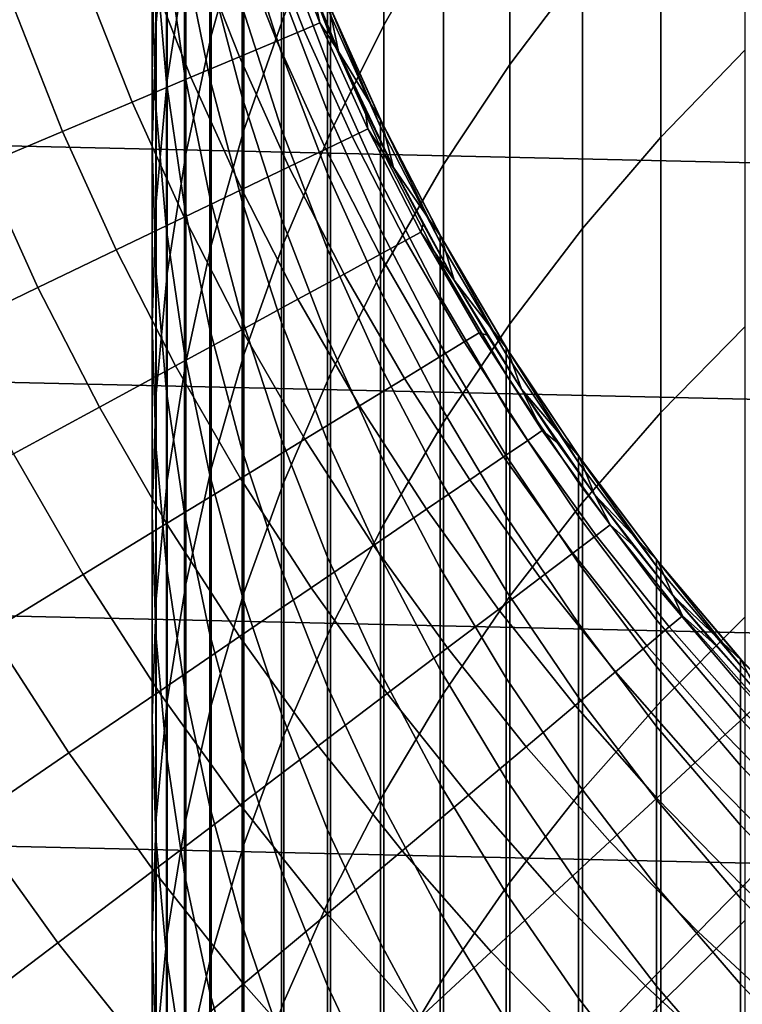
# Model space of a CAD drawing. Header units: metres. Extents: x -28 to 70, y -218 to 27.
# Tile 99 of 246: x -12.63 to -8.91, y -9.74 to -4.66. Entities that reach past the tile are written whole.
import ezdxf

# ---------------------------------------------------------------- set-up
doc = ezdxf.new("R2010")
doc.units = ezdxf.units.M
doc.layers.add('solid_10_261_002_XXX', color=7, linetype='CONTINUOUS')

msp = doc.modelspace()

# ---------------------------------------------------------------- linework, layer by layer
at = {"layer": 'solid_10_261_002_XXX'}
for points in [[(27.045177, -4.980701, -5), (-27.243832, -3.744787, -5), (-27.386063, -2.50062, -5), (27.243832, -3.744787, -5)], [(-10.756376, -3.50383, 394.114197), (-10.756376, -4.684713, 396.734344), (-10.447225, -4.145188, 396.98642), (-10.447225, -2.957621, 394.35144)], [(-11.645746, -3.727912, 387.903503), (-11.645746, -4.739068, 390.519836), (-11.477005, -4.136576, 390.762207), (-11.477005, -3.119025, 388.129333)], [(-10.105136, -3.622234, 397.230774), (-10.105136, -4.8882, 399.846497), (-9.731189, -4.390095, 400.096039), (-9.731189, -3.117499, 397.466583)], [(-11.930133, -3.823227, 382.003693), (-11.930133, -4.673193, 384.619598), (-11.872668, -4.040283, 384.834839), (-11.872668, -3.184673, 382.201569)], [(-11.872668, -4.040283, 384.834839), (-11.872668, -4.967502, 387.443787), (-11.777773, -4.34472, 387.674774), (-11.777773, -3.411424, 385.048706)], [(-9.326563, -3.911541, 400.335754), (-9.326563, -5.262212, 402.942444), (-8.892533, -4.811148, 403.184021), (-8.892533, -3.454046, 400.564941)], [(-11.031618, -4.065094, 393.870422), (-11.031618, -5.239108, 396.475311), (-10.756376, -4.684713, 396.734344), (-10.756376, -3.50383, 394.114197)], [(-11.477005, -4.136576, 390.762207), (-11.477005, -5.225663, 393.366302), (-11.272079, -4.639642, 393.62085), (-11.272079, -3.54382, 391.000641)], [(-11.876726, -4.288839, 376.217834), (-11.876726, -4.980593, 378.823181), (-11.932165, -4.336708, 379.003601), (-11.932165, -3.640267, 376.380585)], [(-10.447225, -4.145188, 396.98642), (-10.447225, -5.404285, 399.587952), (-10.105136, -4.8882, 399.846497), (-10.105136, -3.622234, 397.230774)], [(-11.932165, -4.336708, 379.003601), (-11.932165, -5.104537, 381.606628), (-11.949986, -4.463854, 381.805145), (-11.949986, -3.690842, 379.18457)], [(-11.783843, -4.317218, 373.450439), (-11.783843, -4.933372, 376.056091), (-11.876726, -4.288839, 376.217834), (-11.876726, -3.668509, 373.594513)], [(26.79051, -6.206317, -5), (-27.045177, -4.980701, -5), (-27.243832, -3.744787, -5), (27.045177, -4.980701, -5)], [(-11.777773, -4.34472, 387.674774), (-11.777773, -5.349396, 390.274323), (-11.645746, -4.739068, 390.519836), (-11.645746, -3.727912, 387.903503)], [(-11.65381, -4.418724, 370.703857), (-11.65381, -4.959816, 373.307739), (-11.783843, -4.317218, 373.450439), (-11.783843, -3.772468, 370.828979)], [(-11.949986, -4.463854, 381.805145), (-11.949986, -5.30816, 384.403656), (-11.930133, -4.673193, 384.619598), (-11.930133, -3.823227, 382.003693)], [(-11.284048, -4.506516, 362.676575), (-11.284048, -4.828312, 365.281036), (-11.487036, -4.194735, 365.368134), (-11.487036, -3.870796, 362.746307)], [(-9.731189, -4.390095, 400.096039), (-9.731189, -5.73404, 402.689728), (-9.326563, -5.262212, 402.942444), (-9.326563, -3.911541, 400.335754)], [(-11.487036, -4.590166, 367.980133), (-11.487036, -5.056796, 370.580322), (-11.65381, -4.418724, 370.703857), (-11.65381, -3.948958, 368.086182)], [(-11.045485, -4.596287, 354.806915), (-11.045485, -4.703091, 357.411865), (-11.284048, -4.076894, 357.446106), (-11.284048, -3.969388, 354.824036)], [(-11.930133, -4.673193, 384.619598), (-11.930133, -5.594297, 387.211334), (-11.872668, -4.967502, 387.443787), (-11.872668, -4.040283, 384.834839)], [(-11.272079, -4.639642, 393.62085), (-11.272079, -5.806625, 396.210144), (-11.031618, -5.239108, 396.475311), (-11.031618, -4.065094, 393.870422)], [(-11.38882, -4.145191, 177.966064), (-11.168041, -4.707724, 177.966064), (-11.084975, -4.672709, 179.490997), (-11.304111, -4.11436, 179.490997)], [(-11.304111, -4.11436, 179.490997), (-11.084975, -4.672709, 179.490997), (-11.117929, -4.515712, 181), (-11.238135, -4.207651, 181)], [(-11.045485, -4.703091, 357.411865), (-11.045485, -4.881009, 360.012939), (-11.284048, -4.255981, 360.06427), (-11.284048, -4.076894, 357.446106)], [(-11.645746, -4.739068, 390.519836), (-11.645746, -5.82131, 393.107574), (-11.477005, -5.225663, 393.366302), (-11.477005, -4.136576, 390.762207)], [(-11.530307, -4.196689, 176.445908), (-11.306786, -4.76621, 176.445908), (-11.168041, -4.707724, 177.966064), (-11.38882, -4.145191, 177.966064)], [(-10.756376, -4.684713, 396.734344), (-10.756376, -5.936723, 399.321228), (-10.447225, -5.404285, 399.587952), (-10.447225, -4.145188, 396.98642)], [(-11.728351, -4.268771, 174.932922), (-11.500991, -4.848074, 174.932922), (-11.306786, -4.76621, 176.445908), (-11.530307, -4.196689, 176.445908)], [(-11.284048, -4.828312, 365.281036), (-11.284048, -5.221128, 367.875763), (-11.487036, -4.590166, 367.980133), (-11.487036, -4.194735, 365.368134)], [(-11.117929, -4.515712, 181), (-10.98928, -4.820345, 181), (-10.989121, -4.82057, 219.199997), (-11.238251, -4.207343, 219.199997)], [(-11.040513, -4.572667, 219.199997), (-11.238251, -4.207343, 219.199997), (-10.989121, -4.82057, 219.199997)], [(-11.982639, -4.361324, 173.429489), (-11.75035, -4.953188, 173.429489), (-11.500991, -4.848074, 174.932922), (-11.728351, -4.268771, 174.932922)], [(-11.045485, -4.881009, 360.012939), (-11.045485, -5.129909, 362.608185), (-11.284048, -4.506516, 362.676575), (-11.284048, -4.255981, 360.06427)], [(-11.783843, -4.933372, 376.056091), (-11.783843, -5.620467, 378.64389), (-11.876726, -4.980593, 378.823181), (-11.876726, -4.288839, 376.217834)], [(-11.65381, -4.959816, 373.307739), (-11.65381, -5.571831, 375.895874), (-11.783843, -4.933372, 376.056091), (-11.783843, -4.317218, 373.450439)], [(-12.292773, -4.474204, 171.937958), (-12.054471, -5.081386, 171.937958), (-11.75035, -4.953188, 173.429489), (-11.982639, -4.361324, 173.429489)], [(-11.876726, -4.980593, 378.823181), (-11.876726, -5.743253, 381.408691), (-11.932165, -5.104537, 381.606628), (-11.932165, -4.336708, 379.003601)], [(-11.872668, -4.967502, 387.443787), (-11.872668, -5.965638, 390.026428), (-11.777773, -5.349396, 390.274323), (-11.777773, -4.34472, 387.674774)], [(-11.487036, -5.056796, 370.580322), (-11.487036, -5.594276, 373.16684), (-11.65381, -4.959816, 373.307739), (-11.65381, -4.418724, 370.703857)], [(-10.105136, -4.8882, 399.846497), (-10.105136, -6.225143, 402.426666), (-9.731189, -5.73404, 402.689728), (-9.731189, -4.390095, 400.096039)], [(-11.932165, -5.104537, 381.606628), (-11.932165, -5.94318, 384.187714), (-11.949986, -5.30816, 384.403656), (-11.949986, -4.463854, 381.805145)], [(-12.658262, -4.607231, 170.460709), (-12.412875, -5.232466, 170.460709), (-12.054471, -5.081386, 171.937958), (-12.292773, -4.474204, 171.937958)], [(-11.045485, -5.129909, 362.608185), (-11.045485, -5.449604, 365.195648), (-11.284048, -4.828312, 365.281036), (-11.284048, -4.506516, 362.676575)], [(-11.084975, -4.672709, 179.490997), (-10.98928, -4.820345, 181), (-11.117929, -4.515712, 181)], [(-11.045485, -4.596287, 354.806915), (-11.045485, -4.560677, 352.200012), (-11.04036, -4.573067, 352.200012), (-10.772099, -5.208813, 354.790161)], [(-11.040513, -4.572667, 219.199997), (-10.989121, -4.82057, 219.199997), (-10.766669, -5.184721, 219.199997)], [(-11.040513, -4.572667, 219.199997), (-10.766669, -5.184721, 219.199997), (-10.772099, -5.173432, 352.200012), (-11.04036, -4.573067, 352.200012)], [(-10.772099, -5.208813, 354.790161), (-11.04036, -4.573067, 352.200012), (-10.772099, -5.173432, 352.200012)], [(-13.078532, -4.760197, 169.000046), (-12.824999, -5.40619, 169.000046), (-12.412875, -5.232466, 170.460709), (-12.658262, -4.607231, 170.460709)], [(-11.284048, -5.221128, 367.875763), (-11.284048, -5.684672, 370.458771), (-11.487036, -5.056796, 370.580322), (-11.487036, -4.590166, 367.980133)], [(-10.772099, -5.208813, 354.790161), (-10.772099, -5.314931, 357.378418), (-11.045485, -4.703091, 357.411865), (-11.045485, -4.596287, 354.806915)], [(-11.949986, -5.30816, 384.403656), (-11.949986, -6.223127, 386.978149), (-11.930133, -5.594297, 387.211334), (-11.930133, -4.673193, 384.619598)], [(-11.477005, -5.225663, 393.366302), (-11.477005, -6.385475, 395.939697), (-11.272079, -5.806625, 396.210144), (-11.272079, -4.639642, 393.62085)], [(-11.168041, -4.707724, 177.966064), (-10.919497, -5.258553, 177.966064), (-10.838281, -5.219441, 179.490997), (-11.084975, -4.672709, 179.490997)], [(-11.084975, -4.672709, 179.490997), (-10.838281, -5.219441, 179.490997), (-10.852286, -5.121317, 181), (-10.98928, -4.820345, 181)], [(-11.306786, -4.76621, 176.445908), (-11.055155, -5.323882, 176.445908), (-10.919497, -5.258553, 177.966064), (-11.168041, -4.707724, 177.966064)], [(-10.772099, -5.314931, 357.378418), (-10.772099, -5.491707, 359.962769), (-11.045485, -4.881009, 360.012939), (-11.045485, -4.703091, 357.411865)], [(-11.031618, -5.239108, 396.475311), (-11.031618, -6.483836, 399.04715), (-10.756376, -5.936723, 399.321228), (-10.756376, -4.684713, 396.734344)], [(-11.777773, -5.349396, 390.274323), (-11.777773, -6.424705, 392.84549), (-11.645746, -5.82131, 393.107574), (-11.645746, -4.739068, 390.519836)], [(-11.500991, -4.848074, 174.932922), (-11.245038, -5.415325, 174.932922), (-11.055155, -5.323882, 176.445908), (-11.306786, -4.76621, 176.445908)], [(-10.98928, -4.820345, 181), (-10.852286, -5.121317, 181), (-10.989121, -4.82057, 219.199997)], [(-10.852286, -5.121317, 181), (-10.707051, -5.4184, 181), (-10.706723, -5.419065, 219.199997), (-10.989121, -4.82057, 219.199997)], [(-10.766669, -5.184721, 219.199997), (-10.989121, -4.82057, 219.199997), (-10.706723, -5.419065, 219.199997)], [(-9.326563, -5.262212, 402.942444), (-9.326563, -6.68358, 405.51123), (-8.892533, -6.239283, 405.765076), (-8.892533, -4.811148, 403.184021)], [(-11.75035, -4.953188, 173.429489), (-11.488848, -5.532737, 173.429489), (-11.245038, -5.415325, 174.932922), (-11.500991, -4.848074, 174.932922)], [(-11.045485, -5.449604, 365.195648), (-11.045485, -5.839856, 367.773438), (-11.284048, -5.221128, 367.875763), (-11.284048, -4.828312, 365.281036)], [(-10.772099, -5.491707, 359.962769), (-10.772099, -5.739009, 362.541351), (-11.045485, -5.129909, 362.608185), (-11.045485, -4.881009, 360.012939)], [(-10.447225, -5.404285, 399.587952), (-10.447225, -6.733974, 402.154144), (-10.105136, -6.225143, 402.426666), (-10.105136, -4.8882, 399.846497)], [(-12.054471, -5.081386, 171.937958), (-11.786201, -5.675935, 171.937958), (-11.488848, -5.532737, 173.429489), (-11.75035, -4.953188, 173.429489)], [(-11.930133, -5.594297, 387.211334), (-11.930133, -6.585849, 389.776947), (-11.872668, -5.965638, 390.026428), (-11.872668, -4.967502, 387.443787)], [(-11.65381, -5.571831, 375.895874), (-11.65381, -6.254312, 378.466309), (-11.783843, -5.620467, 378.64389), (-11.783843, -4.933372, 376.056091)], [(-11.487036, -5.594276, 373.16684), (-11.487036, -6.202205, 375.737671), (-11.65381, -5.571831, 375.895874), (-11.65381, -4.959816, 373.307739)], [(26.48019, -7.4195, -5), (-26.79051, -6.206317, -5), (-27.045177, -4.980701, -5), (26.79051, -6.206317, -5)], [(-11.783843, -5.620467, 378.64389), (-11.783843, -6.377991, 381.212006), (-11.876726, -5.743253, 381.408691), (-11.876726, -4.980593, 378.823181)], [(-12.412875, -5.232466, 170.460709), (-12.136628, -5.844692, 170.460709), (-11.786201, -5.675935, 171.937958), (-12.054471, -5.081386, 171.937958)], [(-11.284048, -5.684672, 370.458771), (-11.284048, -6.218598, 373.028168), (-11.487036, -5.594276, 373.16684), (-11.487036, -5.056796, 370.580322)], [(-11.876726, -5.743253, 381.408691), (-11.876726, -6.576252, 383.972412), (-11.932165, -5.94318, 384.187714), (-11.932165, -5.104537, 381.606628)], [(-10.772099, -5.739009, 362.541351), (-10.772099, -6.056652, 365.112213), (-11.045485, -5.449604, 365.195648), (-11.045485, -5.129909, 362.608185)], [(-10.838281, -5.219441, 179.490997), (-10.707051, -5.4184, 181), (-10.852286, -5.121317, 181)], [(-10.766669, -5.184721, 219.199997), (-10.766578, -5.184911, 352.200012), (-10.772099, -5.173432, 352.200012)], [(-10.772099, -5.208813, 354.790161), (-10.772099, -5.173432, 352.200012), (-10.766578, -5.184911, 352.200012), (-10.464751, -5.805036, 354.773865)], [(-12.824999, -5.40619, 169.000046), (-12.539579, -6.038743, 169.000046), (-12.136628, -5.844692, 170.460709), (-12.412875, -5.232466, 170.460709)], [(-11.645746, -5.82131, 393.107574), (-11.645746, -6.973832, 395.664795), (-11.477005, -6.385475, 395.939697), (-11.477005, -5.225663, 393.366302)], [(-11.045485, -5.839856, 367.773438), (-11.045485, -6.300374, 370.339569), (-11.284048, -5.684672, 370.458771), (-11.284048, -5.221128, 367.875763)], [(-10.919497, -5.258553, 177.966064), (-10.643806, -5.796308, 177.966064), (-10.56464, -5.753196, 179.490997), (-10.838281, -5.219441, 179.490997)], [(-10.838281, -5.219441, 179.490997), (-10.56464, -5.753196, 179.490997), (-10.553685, -5.711369, 181), (-10.707051, -5.4184, 181)], [(-10.464751, -5.805036, 354.773865), (-10.464751, -5.910486, 357.345825), (-10.772099, -5.314931, 357.378418), (-10.772099, -5.208813, 354.790161)], [(-10.766669, -5.184721, 219.199997), (-10.706723, -5.419065, 219.199997), (-10.458787, -5.78058, 219.199997)], [(-10.766669, -5.184721, 219.199997), (-10.458787, -5.78058, 219.199997), (-10.464751, -5.769876, 352.200012), (-10.766578, -5.184911, 352.200012)], [(-10.464751, -5.805036, 354.773865), (-10.766578, -5.184911, 352.200012), (-10.464751, -5.769876, 352.200012)], [(-11.272079, -5.806625, 396.210144), (-11.272079, -7.043898, 398.766602), (-11.031618, -6.483836, 399.04715), (-11.031618, -5.239108, 396.475311)], [(-11.055155, -5.323882, 176.445908), (-10.776039, -5.868318, 176.445908), (-10.643806, -5.796308, 177.966064), (-10.919497, -5.258553, 177.966064)], [(-9.731189, -5.73404, 402.689728), (-9.731189, -7.148328, 405.245728), (-9.326563, -6.68358, 405.51123), (-9.326563, -5.262212, 402.942444)], [(-11.932165, -5.94318, 384.187714), (-11.932165, -6.852012, 386.744904), (-11.949986, -6.223127, 386.978149), (-11.949986, -5.30816, 384.403656)], [(-11.245038, -5.415325, 174.932922), (-10.961127, -5.969112, 174.932922), (-10.776039, -5.868318, 176.445908), (-11.055155, -5.323882, 176.445908)], [(-10.464751, -5.910486, 357.345825), (-10.464751, -6.08615, 359.91394), (-10.772099, -5.491707, 359.962769), (-10.772099, -5.314931, 357.378418)], [(-11.872668, -5.965638, 390.026428), (-11.872668, -7.033946, 392.580841), (-11.777773, -6.424705, 392.84549), (-11.777773, -5.349396, 390.274323)], [(-13.290192, -5.602285, 167.558289), (-12.99442, -6.257783, 167.558289), (-12.539579, -6.038743, 169.000046), (-12.824999, -5.40619, 169.000046)], [(-11.488848, -5.532737, 173.429489), (-11.198782, -6.098532, 173.429489), (-10.961127, -5.969112, 174.932922), (-11.245038, -5.415325, 174.932922)], [(-10.756376, -5.936723, 399.321228), (-10.756376, -7.258927, 401.872986), (-10.447225, -6.733974, 402.154144), (-10.447225, -5.404285, 399.587952)], [(-10.707051, -5.4184, 181), (-10.553685, -5.711369, 181), (-10.706723, -5.419065, 219.199997)], [(-10.392304, -6, 181), (-10.392386, -5.999898, 219.199997), (-10.706723, -5.419065, 219.199997), (-10.553685, -5.711369, 181)], [(-10.458787, -5.78058, 219.199997), (-10.706723, -5.419065, 219.199997), (-10.392386, -5.999898, 219.199997)], [(-10.772099, -6.056652, 365.112213), (-10.772099, -6.444398, 367.673431), (-11.045485, -5.839856, 367.773438), (-11.045485, -5.449604, 365.195648)], [(-11.786201, -5.675935, 171.937958), (-11.488627, -6.256373, 171.937958), (-11.198782, -6.098532, 173.429489), (-11.488848, -5.532737, 173.429489)], [(-10.464751, -6.08615, 359.91394), (-10.464751, -6.331896, 362.476318), (-10.772099, -5.739009, 362.541351), (-10.772099, -5.491707, 359.962769)], [(-11.487036, -6.202205, 375.737671), (-11.487036, -6.88013, 378.290955), (-11.65381, -6.254312, 378.466309), (-11.65381, -5.571831, 375.895874)], [(-11.949986, -6.223127, 386.978149), (-11.949986, -7.208075, 389.526642), (-11.930133, -6.585849, 389.776947), (-11.930133, -5.594297, 387.211334)], [(-11.65381, -6.254312, 378.466309), (-11.65381, -7.006749, 381.017151), (-11.783843, -6.377991, 381.212006), (-11.783843, -5.620467, 378.64389)], [(-11.284048, -6.218598, 373.028168), (-11.284048, -6.822507, 375.582031), (-11.487036, -6.202205, 375.737671), (-11.487036, -5.594276, 373.16684)], [(-12.136628, -5.844692, 170.460709), (-11.830208, -6.442388, 170.460709), (-11.488627, -6.256373, 171.937958), (-11.786201, -5.675935, 171.937958)], [(-11.045485, -6.300374, 370.339569), (-11.045485, -6.830814, 372.892212), (-11.284048, -6.218598, 373.028168), (-11.284048, -5.684672, 370.458771)], [(-10.464751, -6.331896, 362.476318), (-10.464751, -6.647541, 365.031006), (-10.772099, -6.056652, 365.112213), (-10.772099, -5.739009, 362.541351)], [(-10.56464, -5.753196, 179.490997), (-10.392304, -6, 181), (-10.553685, -5.711369, 181)], [(-10.105136, -6.225143, 402.426666), (-10.105136, -7.632063, 404.969391), (-9.731189, -7.148328, 405.245728), (-9.731189, -5.73404, 402.689728)], [(-11.783843, -6.377991, 381.212006), (-11.783843, -7.20538, 383.758423), (-11.876726, -6.576252, 383.972412), (-11.876726, -5.743253, 381.408691)], [(-10.643806, -5.796308, 177.966064), (-10.341654, -6.319653, 177.966064), (-10.264734, -6.272648, 179.490997), (-10.56464, -5.753196, 179.490997)], [(-10.56464, -5.753196, 179.490997), (-10.264734, -6.272648, 179.490997), (-10.223033, -6.284075, 181), (-10.392304, -6, 181)], [(-10.458787, -5.78058, 219.199997), (-10.45892, -5.780441, 352.200012), (-10.464751, -5.769876, 352.200012)], [(-10.464751, -5.805036, 354.773865), (-10.464751, -5.769876, 352.200012), (-10.45892, -5.780441, 352.200012), (-10.124413, -6.383074, 354.758087)], [(-10.118062, -6.358261, 219.199997), (-10.124413, -6.348131, 352.200012), (-10.45892, -5.780441, 352.200012), (-10.458787, -5.78058, 219.199997)], [(-10.124413, -6.383074, 354.758087), (-10.45892, -5.780441, 352.200012), (-10.124413, -6.348131, 352.200012)], [(-10.458787, -5.78058, 219.199997), (-10.392386, -5.999898, 219.199997), (-10.118062, -6.358261, 219.199997)], [(-11.777773, -6.424705, 392.84549), (-11.777773, -7.569843, 395.386322), (-11.645746, -6.973832, 395.664795), (-11.645746, -5.82131, 393.107574)], [(-11.477005, -6.385475, 395.939697), (-11.477005, -7.615145, 398.480438), (-11.272079, -7.043898, 398.766602), (-11.272079, -5.806625, 396.210144)], [(-10.772099, -6.444398, 367.673431), (-10.772099, -6.901959, 370.223114), (-11.045485, -6.300374, 370.339569), (-11.045485, -5.839856, 367.773438)], [(-10.776039, -5.868318, 176.445908), (-10.470132, -6.398164, 176.445908), (-10.341654, -6.319653, 177.966064), (-10.643806, -5.796308, 177.966064)], [(-10.124413, -6.383074, 354.758087), (-10.124413, -6.487877, 357.31427), (-10.464751, -5.910486, 357.345825), (-10.464751, -5.805036, 354.773865)], [(-12.539579, -6.038743, 169.000046), (-12.222985, -6.656283, 169.000046), (-11.830208, -6.442388, 170.460709), (-12.136628, -5.844692, 170.460709)], [(-10.961127, -5.969112, 174.932922), (-10.649966, -6.508059, 174.932922), (-10.470132, -6.398164, 176.445908), (-10.776039, -5.868318, 176.445908)], [(-11.876726, -6.576252, 383.972412), (-11.876726, -7.478967, 386.51239), (-11.932165, -6.852012, 386.744904), (-11.932165, -5.94318, 384.187714)], [(-11.031618, -6.483836, 399.04715), (-11.031618, -7.798349, 401.584045), (-10.756376, -7.258927, 401.872986), (-10.756376, -5.936723, 399.321228)], [(-10.124413, -6.487877, 357.31427), (-10.124413, -6.662464, 359.866608), (-10.464751, -6.08615, 359.91394), (-10.464751, -5.910486, 357.345825)], [(-11.930133, -6.585849, 389.776947), (-11.930133, -7.647111, 392.314514), (-11.872668, -7.033946, 392.580841), (-11.872668, -5.965638, 390.026428)], [(-11.198782, -6.098532, 173.429489), (-10.880874, -6.649164, 173.429489), (-10.649966, -6.508059, 174.932922), (-10.961127, -5.969112, 174.932922)], [(-12.99442, -6.257783, 167.558289), (-12.666342, -6.897722, 167.558289), (-12.222985, -6.656283, 169.000046), (-12.539579, -6.038743, 169.000046)], [(-10.045998, -6.563378, 181), (-10.046449, -6.562635, 219.199997), (-10.392386, -5.999898, 219.199997), (-10.223033, -6.284075, 181)], [(-10.118062, -6.358261, 219.199997), (-10.392386, -5.999898, 219.199997), (-10.046449, -6.562635, 219.199997)], [(-10.392304, -6, 181), (-10.223033, -6.284075, 181), (-10.392386, -5.999898, 219.199997)], [(-10.464751, -6.647541, 365.031006), (-10.464751, -7.032848, 367.576111), (-10.772099, -6.444398, 367.673431), (-10.772099, -6.056652, 365.112213)], [(-10.124413, -6.662464, 359.866608), (-10.124413, -6.906702, 362.413239), (-10.464751, -6.331896, 362.476318), (-10.464751, -6.08615, 359.91394)], [(-11.488627, -6.256373, 171.937958), (-11.162492, -6.821257, 171.937958), (-10.880874, -6.649164, 173.429489), (-11.198782, -6.098532, 173.429489)], [(26.115135, -8.616775, -5), (-26.48019, -7.4195, -5), (-26.79051, -6.206317, -5), (26.48019, -7.4195, -5)], [(-11.932165, -6.852012, 386.744904), (-11.932165, -7.830354, 389.276337), (-11.949986, -7.208075, 389.526642), (-11.949986, -6.223127, 386.978149)], [(-11.284048, -6.822507, 375.582031), (-11.284048, -7.495949, 378.118408), (-11.487036, -6.88013, 378.290955), (-11.487036, -6.202205, 375.737671)], [(-11.045485, -6.830814, 372.892212), (-11.045485, -7.430781, 375.429382), (-11.284048, -6.822507, 375.582031), (-11.284048, -6.218598, 373.028168)], [(-10.447225, -6.733974, 402.154144), (-10.447225, -8.13326, 404.683044), (-10.105136, -7.632063, 404.969391), (-10.105136, -6.225143, 402.426666)], [(-9.326563, -6.68358, 405.51123), (-9.326563, -8.174584, 408.040283), (-8.892533, -7.737386, 408.306152), (-8.892533, -6.239283, 405.765076)], [(-11.830208, -6.442388, 170.460709), (-11.494375, -7.024066, 170.460709), (-11.162492, -6.821257, 171.937958), (-11.488627, -6.256373, 171.937958)], [(-11.487036, -6.88013, 378.290955), (-11.487036, -7.627544, 380.824768), (-11.65381, -7.006749, 381.017151), (-11.65381, -6.254312, 378.466309)], [(-10.772099, -6.901959, 370.223114), (-10.772099, -7.428994, 372.759338), (-11.045485, -6.830814, 372.892212), (-11.045485, -6.300374, 370.339569)], [(-10.341654, -6.319653, 177.966064), (-10.013789, -6.827286, 177.966064), (-9.939308, -6.776506, 179.490997), (-10.264734, -6.272648, 179.490997)], [(-10.264734, -6.272648, 179.490997), (-9.939308, -6.776506, 179.490997), (-10.045998, -6.563378, 181), (-10.223033, -6.284075, 181)], [(-10.470132, -6.398164, 176.445908), (-10.138194, -6.912104, 176.445908), (-10.013789, -6.827286, 177.966064), (-10.341654, -6.319653, 177.966064)], [(-10.124413, -6.906702, 362.413239), (-10.124413, -7.220409, 364.952271), (-10.464751, -6.647541, 365.031006), (-10.464751, -6.331896, 362.476318)], [(-10.118062, -6.358261, 219.199997), (-10.118354, -6.357783, 352.200012), (-10.124413, -6.348131, 352.200012)], [(-10.124413, -6.383074, 354.758087), (-10.124413, -6.348131, 352.200012), (-10.118354, -6.357783, 352.200012), (-9.752155, -6.941106, 354.742828)], [(-11.65381, -7.006749, 381.017151), (-11.65381, -7.828581, 383.546509), (-11.783843, -7.20538, 383.758423), (-11.783843, -6.377991, 381.212006)], [(-11.645746, -6.973832, 395.664795), (-11.645746, -8.195774, 398.189575), (-11.477005, -7.615145, 398.480438), (-11.477005, -6.385475, 395.939697)], [(-10.649966, -6.508059, 174.932922), (-10.312327, -7.030826, 174.932922), (-10.138194, -6.912104, 176.445908), (-10.470132, -6.398164, 176.445908)], [(-9.752155, -6.941106, 354.742828), (-9.752155, -7.045285, 357.283783), (-10.124413, -6.487877, 357.31427), (-10.124413, -6.383074, 354.758087)], [(-9.746078, -6.914976, 219.199997), (-9.752155, -6.906371, 352.200012), (-10.118354, -6.357783, 352.200012), (-10.118062, -6.358261, 219.199997)], [(-9.752155, -6.941106, 354.742828), (-10.118354, -6.357783, 352.200012), (-9.752155, -6.906371, 352.200012)], [(-10.118062, -6.358261, 219.199997), (-10.046449, -6.562635, 219.199997), (-9.746078, -6.914976, 219.199997)], [(-12.222985, -6.656283, 169.000046), (-11.876003, -7.257275, 169.000046), (-11.494375, -7.024066, 170.460709), (-11.830208, -6.442388, 170.460709)], [(-11.872668, -7.033946, 392.580841), (-11.872668, -8.171628, 395.105133), (-11.777773, -7.569843, 395.386322), (-11.777773, -6.424705, 392.84549)], [(-10.464751, -7.032848, 367.576111), (-10.464751, -7.487532, 370.109772), (-10.772099, -6.901959, 370.223114), (-10.772099, -6.444398, 367.673431)], [(-11.272079, -7.043898, 398.766602), (-11.272079, -8.350539, 401.2883), (-11.031618, -7.798349, 401.584045), (-11.031618, -6.483836, 399.04715)], [(-9.752155, -7.045285, 357.283783), (-9.752155, -7.218831, 359.820923), (-10.124413, -6.662464, 359.866608), (-10.124413, -6.487877, 357.31427)], [(-10.880874, -6.649164, 173.429489), (-10.535914, -7.183265, 173.429489), (-10.312327, -7.030826, 174.932922), (-10.649966, -6.508059, 174.932922)], [(-11.949986, -7.208075, 389.526642), (-11.949986, -8.262268, 392.047333), (-11.930133, -7.647111, 392.314514), (-11.930133, -6.585849, 389.776947)], [(-11.783843, -7.20538, 383.758423), (-11.783843, -8.102016, 386.281342), (-11.876726, -7.478967, 386.51239), (-11.876726, -6.576252, 383.972412)], [(-9.669181, -7.106823, 181), (-9.669245, -7.106727, 219.199997), (-10.046449, -6.562635, 219.199997), (-9.861334, -6.837697, 181)], [(-9.746078, -6.914976, 219.199997), (-10.046449, -6.562635, 219.199997), (-9.669245, -7.106727, 219.199997)], [(-10.045998, -6.563378, 181), (-9.861334, -6.837697, 181), (-10.046449, -6.562635, 219.199997)], [(-9.939308, -6.776506, 179.490997), (-9.861334, -6.837697, 181), (-10.045998, -6.563378, 181)], [(-12.666342, -6.897722, 167.558289), (-12.306774, -7.520513, 167.558289), (-11.876003, -7.257275, 169.000046), (-12.222985, -6.656283, 169.000046)], [(-11.162492, -6.821257, 171.937958), (-10.808604, -7.369182, 171.937958), (-10.535914, -7.183265, 173.429489), (-10.880874, -6.649164, 173.429489)], [(-10.124413, -7.220409, 364.952271), (-10.124413, -7.603353, 367.48175), (-10.464751, -7.032848, 367.576111), (-10.464751, -6.647541, 365.031006)], [(-9.752155, -7.218831, 359.820923), (-9.752155, -7.461613, 362.352356), (-10.124413, -6.906702, 362.413239), (-10.124413, -6.662464, 359.866608)], [(-9.731189, -7.148328, 405.245728), (-9.731189, -8.631907, 407.762177), (-9.326563, -8.174584, 408.040283), (-9.326563, -6.68358, 405.51123)], [(-10.756376, -7.258927, 401.872986), (-10.756376, -8.650338, 404.387634), (-10.447225, -8.13326, 404.683044), (-10.447225, -6.733974, 402.154144)], [(-10.013789, -6.827286, 177.966064), (-9.66103, -7.317945, 177.966064), (-9.589172, -7.263515, 179.490997), (-9.939308, -6.776506, 179.490997)], [(-9.939308, -6.776506, 179.490997), (-9.589172, -7.263515, 179.490997), (-9.669181, -7.106823, 181), (-9.861334, -6.837697, 181)], [(-11.876726, -7.478967, 386.51239), (-11.876726, -8.450725, 389.026794), (-11.932165, -7.830354, 389.276337), (-11.932165, -6.852012, 386.744904)], [(-11.494375, -7.024066, 170.460709), (-11.129966, -7.588283, 170.460709), (-10.808604, -7.369182, 171.937958), (-11.162492, -6.821257, 171.937958)], [(-11.045485, -7.430781, 375.429382), (-11.045485, -8.099826, 377.949219), (-11.284048, -7.495949, 378.118408), (-11.284048, -6.822507, 375.582031)], [(-10.772099, -7.428994, 372.759338), (-10.772099, -8.025108, 375.280243), (-11.045485, -7.430781, 375.429382), (-11.045485, -6.830814, 372.892212)], [(-10.138194, -6.912104, 176.445908), (-9.781052, -7.408859, 176.445908), (-9.66103, -7.317945, 177.966064), (-10.013789, -6.827286, 177.966064)], [(-13.15958, -7.166325, 166.13768), (-12.78601, -7.813368, 166.13768), (-12.306774, -7.520513, 167.558289), (-12.666342, -6.897722, 167.558289)], [(-11.284048, -7.495949, 378.118408), (-11.284048, -8.23842, 380.635468), (-11.487036, -7.627544, 380.824768), (-11.487036, -6.88013, 378.290955)], [(-10.464751, -7.487532, 370.109772), (-10.464751, -8.011251, 372.630035), (-10.772099, -7.428994, 372.759338), (-10.772099, -6.901959, 370.223114)], [(-9.752155, -7.461613, 362.352356), (-9.752155, -7.77345, 364.876251), (-10.124413, -7.220409, 364.952271), (-10.124413, -6.906702, 362.413239)], [(-9.746078, -6.914976, 219.199997), (-9.745953, -6.915122, 352.200012), (-9.752155, -6.906371, 352.200012)], [(-9.752155, -6.941106, 354.742828), (-9.752155, -6.906371, 352.200012), (-9.745953, -6.915122, 352.200012), (-9.349153, -7.477373, 354.72818)], [(-10.312327, -7.030826, 174.932922), (-9.949051, -7.536113, 174.932922), (-9.781052, -7.408859, 176.445908), (-10.138194, -6.912104, 176.445908)], [(-9.349153, -7.477373, 354.72818), (-9.349153, -7.580952, 357.254486), (-9.752155, -7.045285, 357.283783), (-9.752155, -6.941106, 354.742828)], [(-9.746078, -6.914976, 219.199997), (-9.669245, -7.106727, 219.199997), (-9.343289, -7.45014, 219.199997)], [(-9.746078, -6.914976, 219.199997), (-9.343289, -7.45014, 219.199997), (-9.349153, -7.442839, 352.200012), (-9.745953, -6.915122, 352.200012)], [(-9.349153, -7.477373, 354.72818), (-9.745953, -6.915122, 352.200012), (-9.349153, -7.442839, 352.200012)], [(-11.777773, -7.569843, 395.386322), (-11.777773, -8.783956, 397.894897), (-11.645746, -8.195774, 398.189575), (-11.645746, -6.973832, 395.664795)], [(-11.487036, -7.627544, 380.824768), (-11.487036, -8.443891, 383.337219), (-11.65381, -7.828581, 383.546509), (-11.65381, -7.006749, 381.017151)], [(-11.930133, -7.647111, 392.314514), (-11.930133, -8.777289, 394.822144), (-11.872668, -8.171628, 395.105133), (-11.872668, -7.033946, 392.580841)], [(-11.876003, -7.257275, 169.000046), (-11.499496, -7.840223, 169.000046), (-11.129966, -7.588283, 170.460709), (-11.494375, -7.024066, 170.460709)], [(-11.477005, -7.615145, 398.480438), (-11.477005, -8.913755, 400.986633), (-11.272079, -8.350539, 401.2883), (-11.272079, -7.043898, 398.766602)], [(-10.535914, -7.183265, 173.429489), (-10.164762, -7.699508, 173.429489), (-9.949051, -7.536113, 174.932922), (-10.312327, -7.030826, 174.932922)], [(-10.124413, -7.603353, 367.48175), (-10.124413, -8.055245, 369.999847), (-10.464751, -7.487532, 370.109772), (-10.464751, -7.032848, 367.576111)], [(-9.349153, -7.580952, 357.254486), (-9.349153, -7.753497, 359.777008), (-9.752155, -7.218831, 359.820923), (-9.752155, -7.045285, 357.283783)], [(-9.469687, -7.370553, 181), (-9.263, -7.628685, 181), (-9.262709, -7.628967, 219.199997), (-9.669245, -7.106727, 219.199997)], [(-9.343289, -7.45014, 219.199997), (-9.669245, -7.106727, 219.199997), (-9.262709, -7.628967, 219.199997)], [(-9.669181, -7.106823, 181), (-9.469687, -7.370553, 181), (-9.669245, -7.106727, 219.199997)], [(-9.589172, -7.263515, 179.490997), (-9.469687, -7.370553, 181), (-9.669181, -7.106823, 181)], [(-10.105136, -7.632063, 404.969391), (-10.105136, -9.107913, 407.472717), (-9.731189, -8.631907, 407.762177), (-9.731189, -7.148328, 405.245728)], [(-11.932165, -7.830354, 389.276337), (-11.932165, -8.877477, 391.78009), (-11.949986, -8.262268, 392.047333), (-11.949986, -7.208075, 389.526642)], [(-11.65381, -7.828581, 383.546509), (-11.65381, -8.719195, 386.052429), (-11.783843, -8.102016, 386.281342), (-11.783843, -7.20538, 383.758423)], [(-10.808604, -7.369182, 171.937958), (-10.427845, -7.898786, 171.937958), (-10.164762, -7.699508, 173.429489), (-10.535914, -7.183265, 173.429489)], [(-12.306774, -7.520513, 167.558289), (-11.916609, -8.124606, 167.558289), (-11.499496, -7.840223, 169.000046), (-11.876003, -7.257275, 169.000046)], [(-11.031618, -7.798349, 401.584045), (-11.031618, -9.181667, 404.084106), (-10.756376, -8.650338, 404.387634), (-10.756376, -7.258927, 401.872986)], [(-9.752155, -7.77345, 364.876251), (-9.752155, -8.154111, 367.390656), (-10.124413, -7.603353, 367.48175), (-10.124413, -7.220409, 364.952271)], [(-9.349153, -7.753497, 359.777008), (-9.349153, -7.99488, 362.293854), (-9.752155, -7.461613, 362.352356), (-9.752155, -7.218831, 359.820923)], [(-9.66103, -7.317945, 177.966064), (-9.28425, -7.790411, 177.966064), (-9.215196, -7.732467, 179.490997), (-9.589172, -7.263515, 179.490997)], [(-9.589172, -7.263515, 179.490997), (-9.215196, -7.732467, 179.490997), (-9.263, -7.628685, 181), (-9.469687, -7.370553, 181)], [(-9.781052, -7.408859, 176.445908), (-9.399592, -7.887194, 176.445908), (-9.28425, -7.790411, 177.966064), (-9.66103, -7.317945, 177.966064)], [(25.695839, -9.796626, -5), (-26.115135, -8.616775, -5), (-26.48019, -7.4195, -5), (26.115135, -8.616775, -5)], [(-11.129966, -7.588283, 170.460709), (-10.737886, -8.133633, 170.460709), (-10.427845, -7.898786, 171.937958), (-10.808604, -7.369182, 171.937958)], [(-9.949051, -7.536113, 174.932922), (-9.561039, -8.022664, 174.932922), (-9.399592, -7.887194, 176.445908), (-9.781052, -7.408859, 176.445908)], [(-10.772099, -8.025108, 375.280243), (-10.772099, -8.689858, 377.783905), (-11.045485, -8.099826, 377.949219), (-11.045485, -7.430781, 375.429382)], [(-10.464751, -8.011251, 372.630035), (-10.464751, -8.603617, 375.135071), (-10.772099, -8.025108, 375.280243), (-10.772099, -7.428994, 372.759338)], [(-9.349153, -7.99488, 362.293854), (-9.349153, -8.304921, 364.803192), (-9.752155, -7.77345, 364.876251), (-9.752155, -7.461613, 362.352356)], [(-9.343289, -7.45014, 219.199997), (-9.342886, -7.450703, 352.200012), (-9.349153, -7.442839, 352.200012)], [(-9.349153, -7.477373, 354.72818), (-9.349153, -7.442839, 352.200012), (-9.342886, -7.450703, 352.200012), (-8.916676, -7.990184, 354.714172)], [(-9.343289, -7.45014, 219.199997), (-9.262709, -7.628967, 219.199997), (-8.910251, -7.963023, 219.199997)], [(-9.343289, -7.45014, 219.199997), (-8.910251, -7.963023, 219.199997), (-8.916676, -7.955841, 352.200012), (-9.342886, -7.450703, 352.200012)], [(-8.916676, -7.990184, 354.714172), (-9.342886, -7.450703, 352.200012), (-8.916676, -7.955841, 352.200012)], [(-12.78601, -7.813368, 166.13768), (-12.380651, -8.440985, 166.13768), (-11.916609, -8.124606, 167.558289), (-12.306774, -7.520513, 167.558289)], [(-11.783843, -8.102016, 386.281342), (-11.783843, -9.067229, 388.778778), (-11.876726, -8.450725, 389.026794), (-11.876726, -7.478967, 386.51239)], [(-11.045485, -8.099826, 377.949219), (-11.045485, -8.83745, 380.44986), (-11.284048, -8.23842, 380.635468), (-11.284048, -7.495949, 378.118408)], [(-10.124413, -8.055245, 369.999847), (-10.124413, -8.575751, 372.504669), (-10.464751, -8.011251, 372.630035), (-10.464751, -7.487532, 370.109772)], [(-8.916676, -7.990184, 354.714172), (-8.916676, -8.093189, 357.226471), (-9.349153, -7.580952, 357.254486), (-9.349153, -7.477373, 354.72818)], [(-11.872668, -8.171628, 395.105133), (-11.872668, -9.377836, 397.597412), (-11.777773, -8.783956, 397.894897), (-11.777773, -7.569843, 395.386322)], [(-10.164762, -7.699508, 173.429489), (-9.768337, -8.196609, 173.429489), (-9.561039, -8.022664, 174.932922), (-9.949051, -7.536113, 174.932922)], [(-11.645746, -8.195774, 398.189575), (-11.645746, -9.486223, 400.680023), (-11.477005, -8.913755, 400.986633), (-11.477005, -7.615145, 398.480438)], [(-11.499496, -7.840223, 169.000046), (-11.094398, -8.40368, 169.000046), (-10.737886, -8.133633, 170.460709), (-11.129966, -7.588283, 170.460709)], [(-9.752155, -8.154111, 367.390656), (-9.752155, -8.603311, 369.893738), (-10.124413, -8.055245, 369.999847), (-10.124413, -7.603353, 367.48175)], [(-8.916676, -8.093189, 357.226471), (-8.916676, -8.264778, 359.734985), (-9.349153, -7.753497, 359.777008), (-9.349153, -7.580952, 357.254486)], [(-11.949986, -8.262268, 392.047333), (-11.949986, -9.384918, 394.538239), (-11.930133, -8.777289, 394.822144), (-11.930133, -7.647111, 392.314514)], [(-11.284048, -8.23842, 380.635468), (-11.284048, -9.049367, 383.131317), (-11.487036, -8.443891, 383.337219), (-11.487036, -7.627544, 380.824768)], [(-10.447225, -8.13326, 404.683044), (-10.447225, -9.601101, 407.172791), (-10.105136, -9.107913, 407.472717), (-10.105136, -7.632063, 404.969391)], [(-9.263, -7.628685, 181), (-9.049279, -7.881024, 181), (-9.262709, -7.628967, 219.199997)], [(-9.215196, -7.732467, 179.490997), (-9.049279, -7.881024, 181), (-9.263, -7.628685, 181)], [(-9.049279, -7.881024, 181), (-8.828687, -8.127378, 181), (-8.828185, -8.127933, 219.199997), (-9.262709, -7.628967, 219.199997)], [(-8.910251, -7.963023, 219.199997), (-9.262709, -7.628967, 219.199997), (-8.828185, -8.127933, 219.199997)], [(-10.427845, -7.898786, 171.937958), (-10.02116, -8.408751, 171.937958), (-9.768337, -8.196609, 173.429489), (-10.164762, -7.699508, 173.429489)], [(-9.349153, -8.304921, 364.803192), (-9.349153, -8.683388, 367.303131), (-9.752155, -8.154111, 367.390656), (-9.752155, -7.77345, 364.876251)], [(-8.916676, -8.264778, 359.734985), (-8.916676, -8.504823, 362.237915), (-9.349153, -7.99488, 362.293854), (-9.349153, -7.753497, 359.777008)], [(-9.326563, -8.174584, 408.040283), (-9.326563, -9.734112, 410.527618), (-8.892533, -9.304339, 410.805328), (-8.892533, -7.737386, 408.306152)], [(-9.28425, -7.790411, 177.966064), (-8.88439, -8.243508, 177.966064), (-8.818309, -8.182195, 179.490997), (-9.215196, -7.732467, 179.490997)], [(-9.215196, -7.732467, 179.490997), (-8.818309, -8.182195, 179.490997), (-8.828687, -8.127378, 181), (-9.049279, -7.881024, 181)], [(-13.312956, -8.135378, 164.740463), (-12.890891, -8.788861, 164.740463), (-12.380651, -8.440985, 166.13768), (-12.78601, -7.813368, 166.13768)], [(-11.272079, -8.350539, 401.2883), (-11.272079, -9.725573, 403.773376), (-11.031618, -9.181667, 404.084106), (-11.031618, -7.798349, 401.584045)], [(-9.399592, -7.887194, 176.445908), (-8.994763, -8.345921, 176.445908), (-8.88439, -8.243508, 177.966064), (-9.28425, -7.790411, 177.966064)], [(-11.876726, -8.450725, 389.026794), (-11.876726, -9.490799, 391.513702), (-11.932165, -8.877477, 391.78009), (-11.932165, -7.830354, 389.276337)], [(-11.916609, -8.124606, 167.558289), (-11.496818, -8.708501, 167.558289), (-11.094398, -8.40368, 169.000046), (-11.499496, -7.840223, 169.000046)], [(-11.487036, -8.443891, 383.337219), (-11.487036, -9.328559, 385.826447), (-11.65381, -8.719195, 386.052429), (-11.65381, -7.828581, 383.546509)], [(-10.737886, -8.133633, 170.460709), (-10.31911, -8.658761, 170.460709), (-10.02116, -8.408751, 171.937958), (-10.427845, -7.898786, 171.937958)], [(-9.561039, -8.022664, 174.932922), (-9.149258, -8.48927, 174.932922), (-8.994763, -8.345921, 176.445908), (-9.399592, -7.887194, 176.445908)], [(-8.456086, -8.443761, 352.200012), (-8.456086, -8.477922, 354.700836), (-8.916676, -7.990184, 354.714172), (-8.916676, -7.955841, 352.200012)], [(-8.449639, -8.450181, 219.199997), (-8.456086, -8.443761, 352.200012), (-8.916676, -7.955841, 352.200012), (-8.910251, -7.963023, 219.199997)], [(-8.910251, -7.963023, 219.199997), (-8.828185, -8.127933, 219.199997), (-8.449639, -8.450181, 219.199997)], [(-10.464751, -8.603617, 375.135071), (-10.464751, -9.264185, 377.622986), (-10.772099, -8.689858, 377.783905), (-10.772099, -8.025108, 375.280243)], [(-10.124413, -8.575751, 372.504669), (-10.124413, -9.164481, 374.994324), (-10.464751, -8.603617, 375.135071), (-10.464751, -8.011251, 372.630035)], [(-9.768337, -8.196609, 173.429489), (-9.347628, -8.67333, 173.429489), (-9.149258, -8.48927, 174.932922), (-9.561039, -8.022664, 174.932922)], [(-8.916676, -8.504823, 362.237915), (-8.916676, -8.813146, 364.733337), (-9.349153, -8.304921, 364.803192), (-9.349153, -7.99488, 362.293854)], [(-8.456086, -8.477922, 354.700836), (-8.456086, -8.580381, 357.199829), (-8.916676, -8.093189, 357.226471), (-8.916676, -7.990184, 354.714172)], [(-9.752155, -8.603311, 369.893738), (-9.752155, -9.120713, 372.383636), (-10.124413, -8.575751, 372.504669), (-10.124413, -8.055245, 369.999847)], [(-12.380651, -8.440985, 166.13768), (-11.944512, -9.047617, 166.13768), (-11.496818, -8.708501, 167.558289), (-11.916609, -8.124606, 167.558289)], [(-11.65381, -8.719195, 386.052429), (-11.65381, -9.677927, 388.533142), (-11.783843, -9.067229, 388.778778), (-11.783843, -8.102016, 386.281342)], [(-10.772099, -8.689858, 377.783905), (-10.772099, -9.422747, 380.268463), (-11.045485, -8.83745, 380.44986), (-11.045485, -8.099826, 377.949219)], [(-8.456086, -8.580381, 357.199829), (-8.456086, -8.75106, 359.695068), (-8.916676, -8.264778, 359.734985), (-8.916676, -8.093189, 357.226471)], [(-11.930133, -8.777289, 394.822144), (-11.930133, -9.975542, 397.297974), (-11.872668, -9.377836, 397.597412), (-11.872668, -8.171628, 395.105133)], [(-11.094398, -8.40368, 169.000046), (-10.661717, -8.946243, 169.000046), (-10.31911, -8.658761, 170.460709), (-10.737886, -8.133633, 170.460709)], [(-10.756376, -8.650338, 404.387634), (-10.756376, -10.109918, 406.863373), (-10.447225, -9.601101, 407.172791), (-10.447225, -8.13326, 404.683044)], [(-9.349153, -8.683388, 367.303131), (-9.349153, -9.129999, 369.791779), (-9.752155, -8.603311, 369.893738), (-9.752155, -8.154111, 367.390656)], [(-9.731189, -8.631907, 407.762177), (-9.731189, -10.183667, 410.237152), (-9.326563, -9.734112, 410.527618), (-9.326563, -8.174584, 408.040283)], [(-11.777773, -8.783956, 397.894897), (-11.777773, -10.066137, 400.369415), (-11.645746, -9.486223, 400.680023), (-11.645746, -8.195774, 398.189575)], [(-10.02116, -8.408751, 171.937958), (-9.589561, -8.897813, 171.937958), (-9.347628, -8.67333, 173.429489), (-9.768337, -8.196609, 173.429489)], [(-11.932165, -8.877477, 391.78009), (-11.932165, -9.992599, 394.254333), (-11.949986, -9.384918, 394.538239), (-11.949986, -8.262268, 392.047333)], [(-11.045485, -8.83745, 380.44986), (-11.045485, -9.643104, 382.929382), (-11.284048, -9.049367, 383.131317), (-11.284048, -8.23842, 380.635468)], [(-8.994763, -8.345921, 176.445908), (-8.567573, -8.783898, 176.445908), (-8.46244, -8.676111, 177.966064), (-8.88439, -8.243508, 177.966064)], [(-8.456086, -8.75106, 359.695068), (-8.456086, -8.989833, 362.184692), (-8.916676, -8.504823, 362.237915), (-8.916676, -8.264778, 359.734985)], [(-8.916676, -8.813146, 364.733337), (-8.916676, -9.189514, 367.219421), (-9.349153, -8.683388, 367.303131), (-9.349153, -8.304921, 364.803192)], [(-11.477005, -8.913755, 400.986633), (-11.477005, -10.280339, 403.456421), (-11.272079, -9.725573, 403.773376), (-11.272079, -8.350539, 401.2883)], [(-9.149258, -8.48927, 174.932922), (-8.714728, -8.93477, 174.932922), (-8.567573, -8.783898, 176.445908), (-8.994763, -8.345921, 176.445908)], [(-11.496818, -8.708501, 167.558289), (-11.048443, -9.270744, 167.558289), (-10.661717, -8.946243, 169.000046), (-11.094398, -8.40368, 169.000046)], [(-10.31911, -8.658761, 170.460709), (-9.874679, -9.162363, 170.460709), (-9.589561, -8.897813, 171.937958), (-10.02116, -8.408751, 171.937958)], [(-12.890891, -8.788861, 164.740463), (-12.436778, -9.420494, 164.740463), (-11.944512, -9.047617, 166.13768), (-12.380651, -8.440985, 166.13768)], [(-11.783843, -9.067229, 388.778778), (-11.783843, -10.100301, 391.248962), (-11.876726, -9.490799, 391.513702), (-11.876726, -8.450725, 389.026794)], [(-11.284048, -9.049367, 383.131317), (-11.284048, -9.928185, 385.604065), (-11.487036, -9.328559, 385.826447), (-11.487036, -8.443891, 383.337219)], [(-9.347628, -8.67333, 173.429489), (-8.903678, -9.128489, 173.429489), (-8.714728, -8.93477, 174.932922), (-9.149258, -8.48927, 174.932922)], [(-8.456086, -8.989833, 362.184692), (-8.456086, -9.296521, 364.666901), (-8.916676, -8.813146, 364.733337), (-8.916676, -8.504823, 362.237915)], [(-9.752155, -9.120713, 372.383636), (-9.752155, -9.705935, 374.858459), (-10.124413, -9.164481, 374.994324), (-10.124413, -8.575751, 372.504669)], [(25.223248, -10.956131, -5), (-25.695839, -9.796626, -5), (-26.115135, -8.616775, -5), (25.695839, -9.796626, -5)], [(-10.124413, -9.164481, 374.994324), (-10.124413, -9.820996, 377.46698), (-10.464751, -9.264185, 377.622986), (-10.464751, -8.603617, 375.135071)], [(-10.105136, -9.107913, 407.472717), (-10.105136, -10.651589, 409.934784), (-9.731189, -10.183667, 410.237152), (-9.731189, -8.631907, 407.762177)], [(-9.349153, -9.129999, 369.791779), (-9.349153, -9.644421, 372.267334), (-9.752155, -9.120713, 372.383636), (-9.752155, -8.603311, 369.893738)], [(-11.031618, -9.181667, 404.084106), (-11.031618, -10.632757, 406.54541), (-10.756376, -10.109918, 406.863373), (-10.756376, -8.650338, 404.387634)], [(-10.464751, -9.264185, 377.622986), (-10.464751, -9.992464, 380.091919), (-10.772099, -9.422747, 380.268463), (-10.772099, -8.689858, 377.783905)], [(-10.661717, -8.946243, 169.000046), (-10.202531, -9.466565, 169.000046), (-9.874679, -9.162363, 170.460709), (-10.31911, -8.658761, 170.460709)], [(-9.589561, -8.897813, 171.937958), (-9.134122, -9.364752, 171.937958), (-8.903678, -9.128489, 173.429489), (-9.347628, -8.67333, 173.429489)], [(-8.916676, -9.189514, 367.219421), (-8.916676, -9.63365, 369.694275), (-9.349153, -9.129999, 369.791779), (-9.349153, -8.683388, 367.303131)], [(-11.944512, -9.047617, 166.13768), (-11.478679, -9.631755, 166.13768), (-11.048443, -9.270744, 167.558289), (-11.496818, -8.708501, 167.558289)], [(-11.487036, -9.328559, 385.826447), (-11.487036, -10.28089, 388.290588), (-11.65381, -9.677927, 388.533142), (-11.65381, -8.719195, 386.052429)], [(-13.446527, -9.167686, 163.368866), (-12.972839, -9.826544, 163.368866), (-12.436778, -9.420494, 164.740463), (-12.890891, -8.788861, 164.740463)], [(-11.949986, -9.384918, 394.538239), (-11.949986, -10.57519, 396.997589), (-11.930133, -9.975542, 397.297974), (-11.930133, -8.777289, 394.822144)], [(-11.872668, -9.377836, 397.597412), (-11.872668, -10.65167, 400.055786), (-11.777773, -10.066137, 400.369415), (-11.777773, -8.783956, 397.894897)], [(-10.772099, -9.422747, 380.268463), (-10.772099, -10.223228, 382.732086), (-11.045485, -9.643104, 382.929382), (-11.045485, -8.83745, 380.44986)], [(-8.456086, -9.296521, 364.666901), (-8.456086, -9.670896, 367.139801), (-8.916676, -9.189514, 367.219421), (-8.916676, -8.813146, 364.733337)], [(-11.876726, -9.490799, 391.513702), (-11.876726, -10.598415, 393.971252), (-11.932165, -9.992599, 394.254333), (-11.932165, -8.877477, 391.78009)], [(-11.645746, -9.486223, 400.680023), (-11.645746, -10.844217, 403.134277), (-11.477005, -10.280339, 403.456421), (-11.477005, -8.913755, 400.986633)], [(-9.874679, -9.162363, 170.460709), (-9.405698, -9.643186, 170.460709), (-9.134122, -9.364752, 171.937958), (-9.589561, -8.897813, 171.937958)], [(-11.048443, -9.270744, 167.558289), (-10.5726, -9.809939, 167.558289), (-10.202531, -9.466565, 169.000046), (-10.661717, -8.946243, 169.000046)], [(-12.436778, -9.420494, 164.740463), (-11.951746, -10.028706, 164.740463), (-11.478679, -9.631755, 166.13768), (-11.944512, -9.047617, 166.13768)], [(-11.65381, -9.677927, 388.533142), (-11.65381, -10.70406, 390.986694), (-11.783843, -10.100301, 391.248962), (-11.783843, -9.067229, 388.778778)], [(-11.045485, -9.643104, 382.929382), (-11.045485, -10.516185, 385.386017), (-11.284048, -9.928185, 385.604065), (-11.284048, -9.049367, 383.131317)], [(-10.447225, -9.601101, 407.172791), (-10.447225, -11.136401, 409.62149), (-10.105136, -10.651589, 409.934784), (-10.105136, -9.107913, 407.472717)], [(-9.349153, -9.644421, 372.267334), (-9.349153, -10.226269, 374.727875), (-9.752155, -9.705935, 374.858459), (-9.752155, -9.120713, 372.383636)], [(-8.916676, -9.63365, 369.694275), (-8.916676, -10.14522, 372.156097), (-9.349153, -9.644421, 372.267334), (-9.349153, -9.129999, 369.791779)], [(-9.134122, -9.364752, 171.937958), (-8.655972, -9.80841, 171.937958), (-8.437592, -9.560954, 173.429489), (-8.903678, -9.128489, 173.429489)], [(-11.272079, -9.725573, 403.773376), (-11.272079, -11.167972, 406.21994), (-11.031618, -10.632757, 406.54541), (-11.031618, -9.181667, 404.084106)], [(-10.202531, -9.466565, 169.000046), (-9.717978, -9.963351, 169.000046), (-9.405698, -9.643186, 170.460709), (-9.874679, -9.162363, 170.460709)], [(-9.752155, -9.705935, 374.858459), (-9.752155, -10.358536, 377.316345), (-10.124413, -9.820996, 377.46698), (-10.124413, -9.164481, 374.994324)], [(-8.456086, -9.670896, 367.139801), (-8.456086, -10.112677, 369.601562), (-8.916676, -9.63365, 369.694275), (-8.916676, -9.189514, 367.219421)], [(-11.478679, -9.631755, 166.13768), (-10.984306, -10.191947, 166.13768), (-10.5726, -9.809939, 167.558289), (-11.048443, -9.270744, 167.558289)], [(-10.124413, -9.820996, 377.46698), (-10.124413, -10.544806, 379.920776), (-10.464751, -9.992464, 380.091919), (-10.464751, -9.264185, 377.622986)], [(-11.284048, -9.928185, 385.604065), (-11.284048, -10.874219, 388.05191), (-11.487036, -10.28089, 388.290588), (-11.487036, -9.328559, 385.826447)], [(-9.326563, -9.734112, 410.527618), (-9.326563, -11.360999, 412.971466), (-8.892533, -10.938972, 413.260803), (-8.892533, -9.304339, 410.805328)], [(-11.932165, -9.992599, 394.254333), (-11.932165, -11.174888, 396.697174), (-11.949986, -10.57519, 396.997589), (-11.949986, -9.384918, 394.538239)], [(-11.930133, -9.975542, 397.297974), (-11.930133, -11.240974, 399.740143), (-11.872668, -10.65167, 400.055786), (-11.872668, -9.377836, 397.597412)], [(-9.405698, -9.643186, 170.460709), (-8.913333, -10.100034, 170.460709), (-8.655972, -9.80841, 171.937958), (-9.134122, -9.364752, 171.937958)], [(-12.972839, -9.826544, 163.368866), (-12.466901, -10.460972, 163.368866), (-11.951746, -10.028706, 164.740463), (-12.436778, -9.420494, 164.740463)], [(-10.464751, -9.992464, 380.091919), (-10.464751, -10.78791, 382.54007), (-10.772099, -10.223228, 382.732086), (-10.772099, -9.422747, 380.268463)], [(-11.783843, -10.100301, 391.248962), (-11.783843, -11.200459, 393.689972), (-11.876726, -10.598415, 393.971252), (-11.876726, -9.490799, 391.513702)], [(-11.777773, -10.066137, 400.369415), (-11.777773, -11.415431, 402.807953), (-11.645746, -10.844217, 403.134277), (-11.645746, -9.486223, 400.680023)], [(-10.5726, -9.809939, 167.558289), (-10.070473, -10.324746, 167.558289), (-9.717978, -9.963351, 169.000046), (-10.202531, -9.466565, 169.000046)], [(-10.756376, -10.109918, 406.863373), (-10.756376, -11.636576, 409.298309), (-10.447225, -11.136401, 409.62149), (-10.447225, -9.601101, 407.172791)], [(-11.951746, -10.028706, 164.740463), (-11.436999, -10.611984, 164.740463), (-10.984306, -10.191947, 166.13768), (-11.478679, -9.631755, 166.13768)], [(-10.772099, -10.223228, 382.732086), (-10.772099, -11.090703, 385.172943), (-11.045485, -10.516185, 385.386017), (-11.045485, -9.643104, 382.929382)], [(-9.717978, -9.963351, 169.000046), (-9.209267, -10.435368, 169.000046), (-8.913333, -10.100034, 170.460709), (-9.405698, -9.643186, 170.460709)], [(-8.916676, -10.14522, 372.156097), (-8.916676, -10.723844, 374.603027), (-9.349153, -10.226269, 374.727875), (-9.349153, -9.644421, 372.267334)], [(-8.456086, -10.112677, 369.601562), (-8.456086, -10.621535, 372.050323), (-8.916676, -10.14522, 372.156097), (-8.916676, -9.63365, 369.694275)], [(-11.487036, -10.28089, 388.290588), (-11.487036, -11.300173, 390.727783), (-11.65381, -10.70406, 390.986694), (-11.65381, -9.677927, 388.533142)], [(-9.349153, -10.226269, 374.727875), (-9.349153, -10.875109, 377.171631), (-9.752155, -10.358536, 377.316345), (-9.752155, -9.705935, 374.858459)], [(-11.477005, -10.280339, 403.456421), (-11.477005, -11.713874, 405.88797), (-11.272079, -11.167972, 406.21994), (-11.272079, -9.725573, 403.773376)], [(-9.731189, -10.183667, 410.237152), (-9.731189, -11.802452, 412.668793), (-9.326563, -11.360999, 412.971466), (-9.326563, -9.734112, 410.527618)]]:
    msp.add_3dface(points, dxfattribs=at)

doc.saveas('drawing.dxf')
